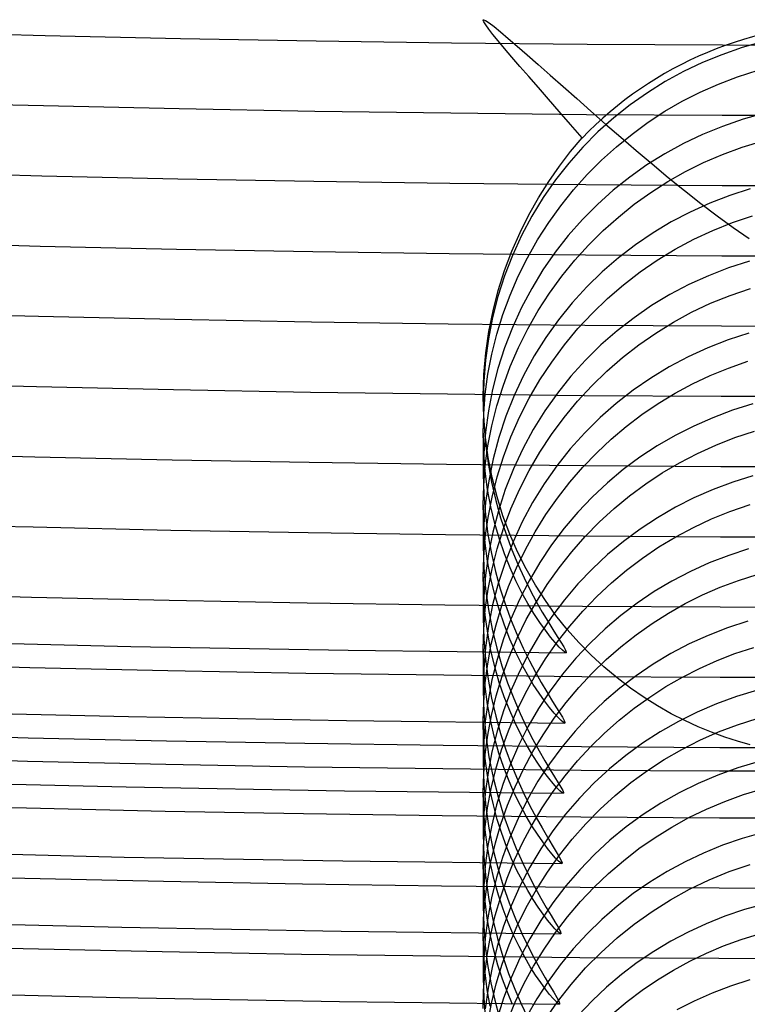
# Model space of a CAD drawing. Header units: millimetres. Extents: x -232 to 232, y -232 to 232.
# Tile 23 of 66: x -4.47 to -0.59, y -183.74 to -178.49. Entities that reach past the tile are written whole.
import ezdxf

# ---------------------------------------------------------------- set-up
doc = ezdxf.new("R2010")
doc.units = ezdxf.units.MM
doc.layers.add('HIDDEN', color=7, linetype='Continuous')
doc.layers.add('THICK', color=7, linetype='Continuous')

msp = doc.modelspace()

# ---------------------------------------------------------------- linework, layer by layer
at = {"layer": 'HIDDEN'}
for p, q in [((-2, -178.4888), (-2, -178.4913)), ((-2, -178.4913), (-1.9999, -178.4905)), ((-1.9967, -178.5005), (-2, -178.4913)), ((-1.9999, -178.4905), (-1.9997, -178.4899)), ((-1.9997, -178.4899), (-1.9994, -178.4894)), ((-1.9994, -178.4894), (-1.9989, -178.4891)), ((-1.9989, -178.4891), (-1.9983, -178.4889)), ((-1.9983, -178.4889), (-1.9975, -178.4888)), ((-1.9867, -178.5164), (-1.9967, -178.5005)), ((-1.9703, -178.5389), (-1.9867, -178.5164)), ((-1.9477, -178.5678), (-1.9703, -178.5389)), ((-1.9193, -178.6025), (-1.9477, -178.5678)), ((-1.8857, -178.6427), (-1.9193, -178.6025)), ((-0.5041, -178.6057), (-0.6185, -178.638)), ((-1.8471, -178.6881), (-1.8857, -178.6427)), ((-1.804, -178.7383), (-1.8471, -178.6881)), ((-0.7274, -178.6757), (-0.8309, -178.7181)), ((-0.6185, -178.638), (-0.7274, -178.6757)), ((-1.7567, -178.7929), (-1.804, -178.7383)), ((-0.8309, -178.7181), (-0.9313, -178.7659)), ((-1.7057, -178.8516), (-1.7567, -178.7929)), ((-0.9313, -178.7659), (-1.029, -178.8194)), ((-0.7453, -178.8323), (-0.644, -178.7936)), ((-0.644, -178.7936), (-0.5333, -178.7584)), ((-1.029, -178.8194), (-1.1237, -178.8784)), ((-0.8429, -178.8757), (-0.7453, -178.8323)), ((-1.6513, -178.9139), (-1.7057, -178.8516)), ((-1.1237, -178.8784), (-1.2153, -178.9428)), ((-0.9379, -178.9243), (-0.8429, -178.8757)), ((-1.5941, -178.9796), (-1.6513, -178.9139)), ((-1.2153, -178.9428), (-1.3033, -179.0128)), ((-1.0303, -178.9778), (-0.9379, -178.9243)), ((-1.5342, -179.0485), (-1.5941, -178.9796)), ((-1.1197, -179.0362), (-1.0303, -178.9778)), ((-0.4972, -178.9877), (-0.6129, -179.02)), ((-1.4722, -179.1202), (-1.5342, -179.0485)), ((-1.3033, -179.0128), (-1.3877, -179.088)), ((-1.2061, -179.0993), (-1.1197, -179.0362)), ((-0.6129, -179.02), (-0.724, -179.0581)), ((-1.3877, -179.088), (-1.468, -179.1686)), ((-1.2892, -179.167), (-1.2061, -179.0993)), ((-0.8303, -179.1016), (-0.9322, -179.1502)), ((-0.724, -179.0581), (-0.8303, -179.1016)), ((-1.5334, -179.193), (-1.4722, -179.1203)), ((-0.9322, -179.1502), (-1.0309, -179.2043)), ((-0.618, -179.169), (-0.5056, -179.135)), ((-1.593, -179.2706), (-1.5334, -179.193)), ((-1.468, -179.1686), (-1.5437, -179.2541)), ((-1.369, -179.2392), (-1.2892, -179.167)), ((-1.0309, -179.2043), (-1.1263, -179.2639)), ((-0.824, -179.2511), (-0.7241, -179.2079)), ((-0.7241, -179.2079), (-0.618, -179.169)), ((-1.5437, -179.2541), (-1.6145, -179.3441)), ((-1.4451, -179.3158), (-1.369, -179.2392)), ((-1.1263, -179.2639), (-1.2183, -179.3289)), ((-0.9208, -179.2993), (-0.824, -179.2511)), ((-1.6503, -179.353), (-1.593, -179.2706)), ((-1.5175, -179.3966), (-1.4451, -179.3158)), ((-1.0149, -179.3526), (-0.9208, -179.2993)), ((-1.7048, -179.4396), (-1.6503, -179.353)), ((-1.6145, -179.3441), (-1.6801, -179.4386)), ((-1.2183, -179.3289), (-1.3064, -179.3992)), ((-1.106, -179.411), (-1.0149, -179.3526)), ((-1.5858, -179.4817), (-1.5175, -179.3966)), ((-1.3064, -179.3992), (-1.3906, -179.4747)), ((-1.194, -179.4742), (-1.106, -179.411)), ((-0.5751, -179.3923), (-0.6848, -179.4276)), ((-1.7559, -179.5305), (-1.7048, -179.4396)), ((-1.6801, -179.4386), (-1.7404, -179.5374)), ((-1.3906, -179.4747), (-1.4705, -179.5551)), ((-1.2787, -179.5422), (-1.194, -179.4742)), ((-0.7917, -179.4687), (-0.8956, -179.5157)), ((-0.6848, -179.4276), (-0.7917, -179.4687)), ((-1.8034, -179.6254), (-1.7559, -179.5305)), ((-1.6499, -179.5708), (-1.5858, -179.4817)), ((-0.8956, -179.5157), (-0.9963, -179.5683)), ((-1.7404, -179.5374), (-1.795, -179.6402)), ((-1.7095, -179.6637), (-1.6499, -179.5708)), ((-1.4705, -179.5551), (-1.5458, -179.6405)), ((-1.3599, -179.6148), (-1.2787, -179.5422)), ((-0.9963, -179.5683), (-1.0938, -179.6265)), ((-0.7749, -179.6133), (-0.67, -179.5715)), ((-0.67, -179.5715), (-0.5625, -179.5356)), ((-1.8467, -179.7245), (-1.8034, -179.6254)), ((-1.4374, -179.6918), (-1.3599, -179.6148)), ((-1.0938, -179.6265), (-1.1879, -179.6904)), ((-0.8768, -179.6609), (-0.7749, -179.6133)), ((-1.795, -179.6402), (-1.8436, -179.7467)), ((-1.7639, -179.7596), (-1.7095, -179.6637)), ((-1.5458, -179.6405), (-1.6162, -179.7303)), ((-0.9757, -179.7139), (-0.8768, -179.6609)), ((-1.8856, -179.8275), (-1.8467, -179.7245)), ((-1.6162, -179.7303), (-1.6814, -179.8245)), ((-1.511, -179.7732), (-1.4374, -179.6918)), ((-1.1879, -179.6904), (-1.2783, -179.7598)), ((-1.0712, -179.7722), (-0.9757, -179.7139)), ((-1.8436, -179.7467), (-1.8857, -179.8555)), ((-1.8131, -179.8582), (-1.7639, -179.7596)), ((-1.5804, -179.8587), (-1.511, -179.7732)), ((-1.2783, -179.7598), (-1.3649, -179.8345)), ((-1.1632, -179.8355), (-1.0712, -179.7722)), ((-0.5801, -179.7775), (-0.6906, -179.8134)), ((-1.9194, -179.9336), (-1.8856, -179.8275)), ((-1.6814, -179.8245), (-1.7412, -179.9228)), ((-1.3649, -179.8345), (-1.4472, -179.9146)), ((-1.2517, -179.9039), (-1.1632, -179.8355)), ((-0.6906, -179.8134), (-0.7982, -179.8552)), ((-1.8857, -179.8555), (-1.9212, -179.9664)), ((-1.8568, -179.9594), (-1.8131, -179.8582)), ((-1.6455, -179.9483), (-1.5804, -179.8587)), ((-0.7982, -179.8552), (-0.9026, -179.9029)), ((-1.9476, -180.0425), (-1.9194, -179.9336)), ((-1.7412, -179.9228), (-1.7955, -180.0252)), ((-1.7059, -180.0419), (-1.6455, -179.9483)), ((-1.4472, -179.9146), (-1.5251, -179.9999)), ((-1.3365, -179.9772), (-1.2517, -179.9039)), ((-0.9026, -179.9029), (-1.0037, -179.9562)), ((-0.682, -179.9602), (-0.5739, -179.9234)), ((-1.9212, -179.9664), (-1.9502, -180.0791)), ((-1.895, -180.0627), (-1.8568, -179.9594)), ((-1.5251, -179.9999), (-1.5981, -180.0901)), ((-1.4174, -180.0553), (-1.3365, -179.9772)), ((-1.0037, -179.9562), (-1.1013, -180.0151)), ((-0.888, -180.0508), (-0.7868, -180.0028)), ((-0.7868, -180.0028), (-0.682, -179.9602)), ((-1.9701, -180.1539), (-1.9476, -180.0425)), ((-1.7955, -180.0252), (-1.8439, -180.1314)), ((-1.7613, -180.1387), (-1.7059, -180.0419)), ((-1.4942, -180.138), (-1.4174, -180.0553)), ((-1.1013, -180.0151), (-1.1954, -180.0797)), ((-0.9856, -180.1038), (-0.888, -180.0508)), ((-1.9502, -180.0791), (-1.9724, -180.1926)), ((-1.9275, -180.1681), (-1.895, -180.0627)), ((-1.5981, -180.0901), (-1.6658, -180.1848)), ((-1.1954, -180.0797), (-1.2858, -180.1497)), ((-1.0795, -180.1618), (-0.9856, -180.1038)), ((-1.9865, -180.2675), (-1.9701, -180.1539)), ((-1.8439, -180.1314), (-1.8859, -180.2401)), ((-1.8112, -180.2383), (-1.7613, -180.1387)), ((-1.5666, -180.2251), (-1.4942, -180.138)), ((-1.2858, -180.1497), (-1.3721, -180.2251)), ((-1.9724, -180.1926), (-1.988, -180.3058)), ((-1.954, -180.2745), (-1.9275, -180.1681)), ((-1.6658, -180.1848), (-1.728, -180.2839)), ((-1.1701, -180.2248), (-1.0795, -180.1618)), ((-0.6934, -180.1981), (-0.8014, -180.2403)), ((-0.5824, -180.1619), (-0.6934, -180.1981)), ((-1.8859, -180.2401), (-1.9214, -180.3508)), ((-1.8555, -180.3402), (-1.8112, -180.2383)), ((-1.6343, -180.3163), (-1.5666, -180.2251)), ((-1.3721, -180.2251), (-1.4541, -180.3057)), ((-1.2575, -180.2928), (-1.1701, -180.2248)), ((-0.8014, -180.2403), (-0.9063, -180.2885)), ((-1.988, -180.3058), (-1.9971, -180.4181)), ((-1.9966, -180.3832), (-1.9865, -180.2675)), ((-1.9744, -180.381), (-1.954, -180.2745)), ((-1.728, -180.2839), (-1.7845, -180.3872)), ((-1.6969, -180.4112), (-1.6343, -180.3163)), ((-1.4541, -180.3057), (-1.5316, -180.3915)), ((-1.3412, -180.3657), (-1.2575, -180.2928)), ((-0.9063, -180.2885), (-1.0079, -180.3424)), ((-0.6913, -180.348), (-0.5882, -180.3122)), ((-1.9214, -180.3508), (-1.9502, -180.4632)), ((-1.8942, -180.4442), (-1.8555, -180.3402)), ((-1.4212, -180.4433), (-1.3412, -180.3657)), ((-1.0079, -180.3424), (-1.1058, -180.4019)), ((-0.7887, -180.3879), (-0.6913, -180.348)), ((-2, -180.4995), (-1.9966, -180.3832)), ((-1.9971, -180.4181), (-2, -180.5286)), ((-1.9888, -180.4872), (-1.9744, -180.381)), ((-1.7845, -180.3872), (-1.835, -180.4945)), ((-1.7541, -180.5096), (-1.6969, -180.4112)), ((-1.5316, -180.3915), (-1.6043, -180.4822)), ((-1.1058, -180.4019), (-1.1999, -180.4668)), ((-0.8838, -180.4329), (-0.7887, -180.3879)), ((-1.9502, -180.4632), (-1.9724, -180.5766)), ((-1.927, -180.5502), (-1.8942, -180.4442)), ((-1.4971, -180.5254), (-1.4212, -180.4433)), ((-1.1999, -180.4668), (-1.2902, -180.5372)), ((-0.9763, -180.4827), (-0.8838, -180.4329)), ((-1.997, -180.6092), (-2, -180.4995)), ((-2, -180.5), (-2, -180.5277)), ((-2, -180.5286), (-1.9969, -180.6413)), ((-1.9973, -180.5922), (-1.9888, -180.4872)), ((-1.835, -180.4945), (-1.8792, -180.6054)), ((-1.806, -180.6112), (-1.7541, -180.5096)), ((-1.6043, -180.4822), (-1.6715, -180.5773)), ((-1.5687, -180.6119), (-1.4971, -180.5254)), ((-1.066, -180.5372), (-0.9763, -180.4827)), ((-1.9724, -180.5766), (-1.988, -180.6897)), ((-1.9537, -180.6572), (-1.927, -180.5502)), ((-1.6715, -180.5773), (-1.7331, -180.6766)), ((-1.2902, -180.5372), (-1.3763, -180.6129)), ((-1.1529, -180.5965), (-1.066, -180.5372)), ((-0.67, -180.5737), (-0.7749, -180.6131)), ((-0.5624, -180.5399), (-0.67, -180.5737)), ((-2, -180.6954), (-1.9973, -180.5922)), ((-1.988, -180.7181), (-1.997, -180.6092)), ((-1.8792, -180.6054), (-1.9166, -180.7186)), ((-1.8521, -180.7157), (-1.806, -180.6112)), ((-1.6357, -180.7024), (-1.5687, -180.6119)), ((-1.3763, -180.6129), (-1.4582, -180.6938)), ((-1.2367, -180.6601), (-1.1529, -180.5965)), ((-0.7749, -180.6131), (-0.877, -180.6581)), ((-1.9969, -180.6413), (-1.988, -180.7508)), ((-1.9743, -180.7642), (-1.9537, -180.6572)), ((-1.7331, -180.6766), (-1.7889, -180.7799)), ((-1.3172, -180.7282), (-1.2367, -180.6601)), ((-0.877, -180.6581), (-0.976, -180.7084)), ((-0.6573, -180.7198), (-0.5526, -180.6855)), ((-2, -180.6951), (-2, -180.9119)), ((-1.9972, -180.7991), (-2, -180.6954)), ((-1.988, -180.6897), (-1.9971, -180.802)), ((-1.9731, -180.826), (-1.988, -180.7181)), ((-1.9166, -180.7186), (-1.947, -180.8334)), ((-1.892, -180.8218), (-1.8521, -180.7157)), ((-1.6977, -180.7967), (-1.6357, -180.7024)), ((-1.4582, -180.6938), (-1.5354, -180.7798)), ((-1.3944, -180.8005), (-1.3172, -180.7282)), ((-0.976, -180.7084), (-1.0717, -180.7641)), ((-0.759, -180.7594), (-0.6573, -180.7198)), ((-1.9888, -180.8707), (-1.9743, -180.7642)), ((-1.988, -180.7508), (-1.974, -180.8564)), ((-1.7889, -180.7799), (-1.8386, -180.8868)), ((-1.5354, -180.7798), (-1.6078, -180.8708)), ((-1.0717, -180.7641), (-1.1639, -180.8248)), ((-0.8575, -180.8041), (-0.759, -180.7594)), ((-1.9971, -180.802), (-2, -180.9126)), ((-1.989, -180.8995), (-1.9972, -180.7991)), ((-1.9523, -180.9325), (-1.9731, -180.826)), ((-1.947, -180.8334), (-1.9706, -180.9497)), ((-1.9256, -180.9292), (-1.892, -180.8218)), ((-1.7547, -180.8946), (-1.6977, -180.7967)), ((-1.4681, -180.8771), (-1.3944, -180.8005)), ((-1.1639, -180.8248), (-1.2525, -180.8906)), ((-0.9527, -180.8537), (-0.8575, -180.8041)), ((-1.9973, -180.9761), (-1.9888, -180.8707)), ((-1.974, -180.8564), (-1.9554, -180.9579)), ((-1.8386, -180.8868), (-1.882, -180.9973)), ((-1.8063, -180.996), (-1.7547, -180.8946)), ((-1.6078, -180.8708), (-1.6749, -180.9665)), ((-1.5379, -180.9577), (-1.4681, -180.8771)), ((-1.2525, -180.8906), (-1.3374, -180.9615)), ((-1.0445, -180.9078), (-0.9527, -180.8537)), ((-2, -180.9126), (-1.997, -181.0241)), ((-1.9761, -180.9962), (-1.989, -180.8995)), ((-1.9706, -180.9497), (-1.9871, -181.0661)), ((-1.9529, -181.0374), (-1.9256, -180.9292)), ((-1.9259, -181.0365), (-1.9523, -180.9325)), ((-1.1332, -180.9667), (-1.0445, -180.9078)), ((-0.5612, -180.9233), (-0.6685, -180.9569)), ((-2, -181.0793), (-1.9973, -180.9761)), ((-1.9587, -181.0891), (-1.9761, -180.9962)), ((-1.9554, -180.9579), (-1.9328, -181.0549)), ((-1.882, -180.9973), (-1.9188, -181.11)), ((-1.8521, -181.0998), (-1.8063, -180.996)), ((-1.6749, -180.9665), (-1.7362, -181.066)), ((-1.6039, -181.0422), (-1.5379, -180.9577)), ((-1.3374, -180.9615), (-1.4184, -181.0372)), ((-1.2189, -181.0302), (-1.1332, -180.9667)), ((-0.7734, -180.9962), (-0.8754, -181.0411)), ((-0.6685, -180.9569), (-0.7734, -180.9962)), ((-1.997, -181.0241), (-1.9883, -181.1326)), ((-1.9739, -181.146), (-1.9529, -181.0374)), ((-1.9328, -181.0549), (-1.9069, -181.1474)), ((-1.8943, -181.1373), (-1.9259, -181.0365)), ((-1.6656, -181.1305), (-1.6039, -181.0422)), ((-1.4184, -181.0372), (-1.4952, -181.1177)), ((-1.3014, -181.0984), (-1.2189, -181.0302)), ((-0.8754, -181.0411), (-0.9744, -181.0913)), ((-2, -181.079), (-2, -181.2961)), ((-1.9972, -181.1828), (-2, -181.0793)), ((-1.9871, -181.0661), (-1.9968, -181.1819)), ((-1.9375, -181.1776), (-1.9587, -181.0891)), ((-1.8918, -181.2054), (-1.8521, -181.0998)), ((-1.7362, -181.066), (-1.7915, -181.1692)), ((-1.3804, -181.171), (-1.3014, -181.0984)), ((-0.9744, -181.0913), (-1.0701, -181.1469)), ((-0.6838, -181.1138), (-0.5763, -181.0771)), ((-1.9886, -181.2534), (-1.9739, -181.146)), ((-1.9883, -181.1326), (-1.9745, -181.2373)), ((-1.9188, -181.11), (-1.9485, -181.2241)), ((-1.9069, -181.1474), (-1.8782, -181.2351)), ((-1.8579, -181.2348), (-1.8943, -181.1373)), ((-1.7228, -181.2223), (-1.6656, -181.1305)), ((-1.4952, -181.1177), (-1.5676, -181.2029)), ((-1.0701, -181.1469), (-1.1625, -181.2077)), ((-0.8782, -181.1986), (-0.7822, -181.1536)), ((-0.7822, -181.1536), (-0.6838, -181.1138)), ((-1.9968, -181.1819), (-2, -181.2962)), ((-1.9891, -181.283), (-1.9972, -181.1828)), ((-1.913, -181.2615), (-1.9375, -181.1776)), ((-1.9254, -181.3125), (-1.8918, -181.2054)), ((-1.7915, -181.1692), (-1.8407, -181.2758)), ((-1.5676, -181.2029), (-1.6354, -181.2926)), ((-1.4559, -181.248), (-1.3804, -181.171)), ((-1.1625, -181.2077), (-1.2513, -181.2735)), ((-0.9717, -181.2485), (-0.8782, -181.1986)), ((-1.9972, -181.3595), (-1.9886, -181.2534)), ((-1.9745, -181.2373), (-1.9562, -181.3379)), ((-1.9485, -181.2241), (-1.9715, -181.3392)), ((-1.8858, -181.3405), (-1.913, -181.2615)), ((-1.8782, -181.2351), (-1.8474, -181.3177)), ((-1.8167, -181.3289), (-1.8579, -181.2348)), ((-1.775, -181.3169), (-1.7228, -181.2223)), ((-1.5275, -181.3292), (-1.4559, -181.248)), ((-1.0623, -181.3033), (-0.9717, -181.2485)), ((-2, -181.2962), (-1.9967, -181.4132)), ((-1.9762, -181.3792), (-1.9891, -181.283)), ((-1.9528, -181.4208), (-1.9254, -181.3125)), ((-1.8407, -181.2758), (-1.8835, -181.3855)), ((-1.8474, -181.3177), (-1.8152, -181.3952)), ((-1.8223, -181.4144), (-1.775, -181.3169)), ((-1.6354, -181.2926), (-1.6981, -181.3865)), ((-1.2513, -181.2735), (-1.3363, -181.3443)), ((-1.15, -181.3628), (-1.0623, -181.3033)), ((-0.5838, -181.3136), (-0.6903, -181.3483)), ((-2, -181.4633), (-1.9972, -181.3595)), ((-1.9715, -181.3392), (-1.9876, -181.4543)), ((-1.9562, -181.3379), (-1.9341, -181.4342)), ((-1.8565, -181.4146), (-1.8858, -181.3405)), ((-1.7712, -181.4194), (-1.8167, -181.3289)), ((-1.595, -181.4143), (-1.5275, -181.3292)), ((-1.3363, -181.3443), (-1.4173, -181.42)), ((-1.2346, -181.4269), (-1.15, -181.3628)), ((-0.6903, -181.3483), (-0.794, -181.3885)), ((-1.9967, -181.4132), (-1.9872, -181.5271)), ((-1.959, -181.4715), (-1.9762, -181.3792)), ((-1.9738, -181.5293), (-1.9528, -181.4208)), ((-1.8835, -181.3855), (-1.9199, -181.498)), ((-1.8643, -181.5145), (-1.8223, -181.4144)), ((-1.8256, -181.4836), (-1.8565, -181.4146)), ((-1.8152, -181.3952), (-1.7822, -181.4673)), ((-1.7216, -181.5064), (-1.7712, -181.4194)), ((-1.6981, -181.3865), (-1.7552, -181.4838)), ((-1.658, -181.5032), (-1.595, -181.4143)), ((-1.4173, -181.42), (-1.4942, -181.5004)), ((-0.794, -181.3885), (-0.8949, -181.4342)), ((-2, -181.4628), (-2, -181.6803)), ((-1.9972, -181.5671), (-2, -181.4633)), ((-1.9876, -181.4543), (-1.997, -181.5683)), ((-1.938, -181.5595), (-1.959, -181.4715)), ((-1.9341, -181.4342), (-1.9087, -181.5259)), ((-1.7822, -181.4673), (-1.7491, -181.534)), ((-1.3159, -181.4954), (-1.2346, -181.4269)), ((-0.8949, -181.4342), (-0.9928, -181.4853)), ((-0.6381, -181.4816), (-0.5384, -181.45)), ((-1.9872, -181.5271), (-1.972, -181.6371)), ((-1.9199, -181.498), (-1.9494, -181.6118)), ((-1.9087, -181.5259), (-1.8805, -181.6129)), ((-1.9009, -181.6163), (-1.8643, -181.5145)), ((-1.7938, -181.5473), (-1.8256, -181.4836)), ((-1.7552, -181.4838), (-1.8067, -181.5844)), ((-1.6684, -181.5893), (-1.7216, -181.5064)), ((-1.7164, -181.5956), (-1.658, -181.5032)), ((-1.4942, -181.5004), (-1.5667, -181.5856)), ((-1.3938, -181.5682), (-1.3159, -181.4954)), ((-0.9928, -181.4853), (-1.0874, -181.5415)), ((-0.83, -181.5595), (-0.7352, -181.5181)), ((-0.7352, -181.5181), (-0.6381, -181.4816)), ((-1.997, -181.5683), (-2, -181.6808)), ((-1.989, -181.6675), (-1.9972, -181.5671)), ((-1.9886, -181.6369), (-1.9738, -181.5293)), ((-1.9137, -181.6429), (-1.938, -181.5595)), ((-1.7615, -181.6057), (-1.7938, -181.5473)), ((-1.7491, -181.534), (-1.7165, -181.595)), ((-1.468, -181.6453), (-1.3938, -181.5682)), ((-1.0874, -181.5415), (-1.1786, -181.6029)), ((-0.9224, -181.6057), (-0.83, -181.5595)), ((-1.9494, -181.6118), (-1.972, -181.7262)), ((-1.9316, -181.7191), (-1.9009, -181.6163)), ((-1.8805, -181.6129), (-1.8503, -181.695)), ((-1.8067, -181.5844), (-1.8524, -181.688)), ((-1.77, -181.6913), (-1.7164, -181.5956)), ((-1.7294, -181.6587), (-1.7615, -181.6057)), ((-1.7165, -181.595), (-1.6851, -181.6504)), ((-1.6117, -181.6682), (-1.6684, -181.5893)), ((-1.5667, -181.5856), (-1.6345, -181.6753)), ((-1.1786, -181.6029), (-1.2663, -181.6693)), ((-1.0122, -181.6565), (-0.9224, -181.6057)), ((-2, -181.6808), (-1.9969, -181.7934)), ((-1.9972, -181.7433), (-1.9886, -181.6369)), ((-1.976, -181.7639), (-1.989, -181.6675)), ((-1.972, -181.6371), (-1.952, -181.7424)), ((-1.8868, -181.7214), (-1.9137, -181.6429)), ((-1.6981, -181.7062), (-1.7294, -181.6587)), ((-1.6345, -181.6753), (-1.6974, -181.7694)), ((-1.6851, -181.6504), (-1.6556, -181.7)), ((-1.5519, -181.7431), (-1.6117, -181.6682)), ((-1.5383, -181.7264), (-1.468, -181.6453)), ((-1.2663, -181.6693), (-1.3501, -181.7405)), ((-1.0994, -181.7119), (-1.0122, -181.6565)), ((-1.972, -181.7262), (-1.9878, -181.8405)), ((-1.9567, -181.8225), (-1.9316, -181.7191)), ((-1.8524, -181.688), (-1.8922, -181.7944)), ((-1.8578, -181.7949), (-1.8868, -181.7214)), ((-1.8503, -181.695), (-1.8185, -181.7721)), ((-1.8185, -181.7901), (-1.77, -181.6913)), ((-1.6682, -181.748), (-1.6981, -181.7062)), ((-1.6556, -181.7), (-1.6287, -181.7437)), ((-1.6046, -181.8115), (-1.5383, -181.7264)), ((-1.1837, -181.7717), (-1.0994, -181.7119)), ((-0.6972, -181.7345), (-0.8006, -181.7751)), ((-0.589, -181.6989), (-0.6972, -181.7345)), ((-2, -181.8474), (-1.9972, -181.7433)), ((-1.9589, -181.8559), (-1.976, -181.7639)), ((-1.952, -181.7424), (-1.9277, -181.8428)), ((-1.8614, -181.891), (-1.8185, -181.7901)), ((-1.8185, -181.7721), (-1.786, -181.8439)), ((-1.6974, -181.7694), (-1.7548, -181.8671)), ((-1.6405, -181.784), (-1.6682, -181.748)), ((-1.6157, -181.8138), (-1.6405, -181.784)), ((-1.6287, -181.7437), (-1.605, -181.7812)), ((-1.605, -181.7812), (-1.5854, -181.8123)), ((-1.4892, -181.814), (-1.5519, -181.7431)), ((-1.3501, -181.7405), (-1.4299, -181.8164)), ((-1.2649, -181.8357), (-1.1837, -181.7717)), ((-0.8006, -181.7751), (-0.9012, -181.8211)), ((-1.9878, -181.8405), (-1.997, -181.9537)), ((-1.9969, -181.7934), (-1.9881, -181.9028)), ((-1.976, -181.9263), (-1.9567, -181.8225)), ((-1.9277, -181.8428), (-1.9, -181.9381)), ((-1.8922, -181.7944), (-1.9259, -181.9033)), ((-1.8273, -181.8634), (-1.8578, -181.7949)), ((-1.6667, -181.9003), (-1.6046, -181.8115)), ((-1.5944, -181.8374), (-1.6157, -181.8138)), ((-1.5773, -181.8545), (-1.5944, -181.8374)), ((-1.5854, -181.8123), (-1.5704, -181.8367)), ((-1.5704, -181.8367), (-1.5607, -181.8543)), ((-1.4299, -181.8164), (-1.5055, -181.897)), ((-1.4238, -181.8808), (-1.4892, -181.814)), ((-1.3431, -181.9041), (-1.2649, -181.8357)), ((-0.9012, -181.8211), (-0.9988, -181.8725)), ((-0.657, -181.8725), (-0.5562, -181.8395)), ((-2, -181.8467), (-2, -182.0645)), ((-1.9972, -181.9496), (-2, -181.8474)), ((-1.938, -181.9433), (-1.9589, -181.8559)), ((-1.8987, -181.9935), (-1.8614, -181.891)), ((-1.7959, -181.9266), (-1.8273, -181.8634)), ((-1.7548, -181.8671), (-1.8065, -181.9679)), ((-1.786, -181.8439), (-1.7533, -181.9103)), ((-1.565, -181.8648), (-1.5773, -181.8545)), ((-1.558, -181.8683), (-1.565, -181.8648)), ((-1.5607, -181.8543), (-1.5565, -181.8648)), ((-1.5565, -181.8648), (-1.558, -181.8683)), ((-1.356, -181.9436), (-1.4238, -181.8808)), ((-0.9988, -181.8725), (-1.0932, -181.929)), ((-0.7526, -181.9095), (-0.657, -181.8725)), ((-1.9895, -182.0293), (-1.976, -181.9263)), ((-1.9881, -181.9028), (-1.9741, -182.0085)), ((-1.9259, -181.9033), (-1.9532, -182.0131)), ((-1.9139, -182.026), (-1.938, -181.9433)), ((-1.9, -181.9381), (-1.8696, -182.0282)), ((-1.7642, -181.9844), (-1.7959, -181.9266)), ((-1.7533, -181.9103), (-1.7212, -181.9712)), ((-1.724, -181.9926), (-1.6667, -181.9003)), ((-1.5055, -181.897), (-1.5767, -181.9822)), ((-1.4179, -181.9765), (-1.3431, -181.9041)), ((-1.286, -182.0024), (-1.356, -181.9436)), ((-1.0932, -181.929), (-1.1842, -181.9907)), ((-0.846, -181.9513), (-0.7526, -181.9095)), ((-1.997, -181.9537), (-2, -182.065)), ((-1.9893, -182.0486), (-1.9972, -181.9496)), ((-1.9301, -182.0974), (-1.8987, -181.9935)), ((-1.8065, -181.9679), (-1.8523, -182.0717)), ((-1.7763, -182.0874), (-1.724, -181.9926)), ((-1.7327, -182.0368), (-1.7642, -181.9844)), ((-1.7212, -181.9712), (-1.6902, -182.0264)), ((-1.5767, -181.9822), (-1.6433, -182.0717)), ((-1.4893, -182.053), (-1.4179, -181.9765)), ((-1.1842, -181.9907), (-1.2716, -182.0574)), ((-1.0257, -182.0489), (-0.9371, -181.9978)), ((-0.9371, -181.9978), (-0.846, -181.9513)), ((-1.9974, -182.131), (-1.9895, -182.0293)), ((-1.9767, -182.1437), (-1.9893, -182.0486)), ((-1.9741, -182.0085), (-1.9555, -182.11)), ((-1.9532, -182.0131), (-1.9741, -182.1232)), ((-1.8873, -182.1039), (-1.9139, -182.026)), ((-1.8696, -182.0282), (-1.837, -182.1126)), ((-1.702, -182.0837), (-1.7327, -182.0368)), ((-1.6902, -182.0264), (-1.6612, -182.0758)), ((-1.5569, -182.1334), (-1.4893, -182.053)), ((-1.2143, -182.0569), (-1.286, -182.0024)), ((-1.1117, -182.1044), (-1.0257, -182.0489)), ((-2, -182.065), (-1.9963, -182.189)), ((-1.9558, -182.2024), (-1.9301, -182.0974)), ((-1.8523, -182.0717), (-1.8921, -182.1782)), ((-1.8586, -182.1768), (-1.8873, -182.1039)), ((-1.8233, -182.1848), (-1.7763, -182.0874)), ((-1.6433, -182.0717), (-1.705, -182.1655)), ((-1.6728, -182.1249), (-1.702, -182.0837)), ((-1.6612, -182.0758), (-1.6348, -182.1192)), ((-1.2716, -182.0574), (-1.3551, -182.1289)), ((-1.142, -182.1068), (-1.2143, -182.0569)), ((-1.1948, -182.1643), (-1.1117, -182.1044)), ((-0.649, -182.1016), (-0.7551, -182.1402)), ((-0.5361, -182.0676), (-0.649, -182.1016)), ((-2, -182.2309), (-1.9974, -182.131)), ((-1.9741, -182.1232), (-1.9887, -182.2333)), ((-1.9599, -182.2345), (-1.9767, -182.1437)), ((-1.9555, -182.11), (-1.9331, -182.2068)), ((-1.837, -182.1126), (-1.8032, -182.1914)), ((-1.6457, -182.1604), (-1.6728, -182.1249)), ((-1.6348, -182.1192), (-1.6116, -182.1564)), ((-1.6207, -182.2176), (-1.5569, -182.1334)), ((-1.6116, -182.1564), (-1.5923, -182.1873)), ((-1.3551, -182.1289), (-1.4346, -182.2051)), ((-1.0694, -182.1521), (-1.142, -182.1068)), ((-0.9968, -182.1932), (-1.0694, -182.1521)), ((-0.7551, -182.1402), (-0.8583, -182.1844)), ((-1.9963, -182.189), (-1.9857, -182.3087)), ((-1.9755, -182.3073), (-1.9558, -182.2024)), ((-1.9331, -182.2068), (-1.9074, -182.2989)), ((-1.8921, -182.1782), (-1.9259, -182.2872)), ((-1.8651, -182.2843), (-1.8233, -182.1848)), ((-1.8284, -182.2447), (-1.8586, -182.1768)), ((-1.8032, -182.1914), (-1.7687, -182.2644)), ((-1.705, -182.1655), (-1.7612, -182.2628)), ((-1.6214, -182.1898), (-1.6457, -182.1604)), ((-1.6007, -182.2129), (-1.6214, -182.1898)), ((-1.5923, -182.1873), (-1.5775, -182.2117)), ((-1.4346, -182.2051), (-1.5099, -182.2858)), ((-1.275, -182.2283), (-1.1948, -182.1643)), ((-0.9245, -182.2301), (-0.9968, -182.1932)), ((-0.8583, -182.1844), (-0.9586, -182.2343)), ((-2, -182.2305), (-2, -182.4487)), ((-1.9976, -182.3271), (-2, -182.2309)), ((-1.9887, -182.2333), (-1.9973, -182.3422)), ((-1.9395, -182.321), (-1.9599, -182.2345)), ((-1.7974, -182.3072), (-1.8284, -182.2447)), ((-1.7612, -182.2628), (-1.8118, -182.3631)), ((-1.6802, -182.3052), (-1.6207, -182.2176)), ((-1.5841, -182.2297), (-1.6007, -182.2129)), ((-1.5721, -182.2398), (-1.5841, -182.2297)), ((-1.5775, -182.2117), (-1.5679, -182.2292)), ((-1.5652, -182.2433), (-1.5721, -182.2398)), ((-1.5679, -182.2292), (-1.5638, -182.2398)), ((-1.5638, -182.2398), (-1.5652, -182.2433)), ((-1.3521, -182.2966), (-1.275, -182.2283)), ((-0.9586, -182.2343), (-1.0558, -182.2896)), ((-0.8526, -182.2631), (-0.9245, -182.2301)), ((-0.7815, -182.2924), (-0.8526, -182.2631)), ((-0.7447, -182.2905), (-0.643, -182.2519)), ((-0.643, -182.2519), (-0.5391, -182.2188)), ((-1.9893, -182.4114), (-1.9755, -182.3073)), ((-1.9857, -182.3087), (-1.969, -182.4237)), ((-1.9259, -182.2872), (-1.9532, -182.3973)), ((-1.9074, -182.2989), (-1.879, -182.386)), ((-1.9014, -182.3858), (-1.8651, -182.2843)), ((-1.7661, -182.3644), (-1.7974, -182.3072)), ((-1.7687, -182.2644), (-1.7345, -182.3312)), ((-1.735, -182.3956), (-1.6802, -182.3052)), ((-1.5099, -182.2858), (-1.5806, -182.371)), ((-1.4259, -182.3689), (-1.3521, -182.2966)), ((-1.0558, -182.2896), (-1.1496, -182.3502)), ((-0.8438, -182.3345), (-0.7447, -182.2905)), ((-0.7115, -182.3182), (-0.7815, -182.2924)), ((-1.9973, -182.3422), (-2, -182.4493)), ((-1.9905, -182.4205), (-1.9976, -182.3271)), ((-1.916, -182.4031), (-1.9395, -182.321)), ((-1.8118, -182.3631), (-1.8565, -182.4661)), ((-1.7351, -182.4162), (-1.7661, -182.3644)), ((-1.7345, -182.3312), (-1.7014, -182.3916)), ((-1.4963, -182.4451), (-1.4259, -182.3689)), ((-1.1496, -182.3502), (-1.2398, -182.4161)), ((-0.9402, -182.3838), (-0.8438, -182.3345)), ((-0.6429, -182.3407), (-0.7115, -182.3182)), ((-0.5756, -182.3601), (-0.6429, -182.3407)), ((-1.9974, -182.5144), (-1.9893, -182.4114)), ((-1.9793, -182.5108), (-1.9905, -182.4205)), ((-1.9532, -182.3973), (-1.9741, -182.5077)), ((-1.9322, -182.489), (-1.9014, -182.3858)), ((-1.8899, -182.4804), (-1.916, -182.4031)), ((-1.879, -182.386), (-1.8487, -182.4681)), ((-1.7851, -182.4887), (-1.735, -182.3956)), ((-1.705, -182.4623), (-1.7351, -182.4162)), ((-1.7014, -182.3916), (-1.6703, -182.4455)), ((-1.5806, -182.371), (-1.6466, -182.4604)), ((-1.2398, -182.4161), (-1.3262, -182.4871)), ((-1.0338, -182.4381), (-0.9402, -182.3838)), ((-2, -182.4493), (-1.9963, -182.572)), ((-1.969, -182.4237), (-1.947, -182.5335)), ((-1.8565, -182.4661), (-1.8953, -182.5716)), ((-1.8487, -182.4681), (-1.817, -182.5448)), ((-1.6466, -182.4604), (-1.7078, -182.554)), ((-1.6765, -182.5028), (-1.705, -182.4623)), ((-1.6703, -182.4455), (-1.642, -182.4926)), ((-1.563, -182.5252), (-1.4963, -182.4451)), ((-1.1243, -182.4973), (-1.0338, -182.4381)), ((-0.5277, -182.4491), (-0.6419, -182.483)), ((-2, -182.6153), (-1.9974, -182.5144)), ((-1.9741, -182.5077), (-1.9888, -182.618)), ((-1.9642, -182.5973), (-1.9793, -182.5108)), ((-1.9571, -182.5926), (-1.9322, -182.489)), ((-1.8617, -182.5529), (-1.8899, -182.4804)), ((-1.8302, -182.5843), (-1.7851, -182.4887)), ((-1.6503, -182.5374), (-1.6765, -182.5028)), ((-1.6259, -182.609), (-1.563, -182.5252)), ((-1.3262, -182.4871), (-1.4086, -182.5631)), ((-1.2115, -182.5612), (-1.1243, -182.4973)), ((-0.7491, -182.5216), (-0.853, -182.5658)), ((-0.6419, -182.483), (-0.7491, -182.5216)), ((-1.9963, -182.572), (-1.986, -182.6904)), ((-1.947, -182.5335), (-1.9207, -182.6375)), ((-1.8953, -182.5716), (-1.9281, -182.6794)), ((-1.8321, -182.6203), (-1.8617, -182.5529)), ((-1.817, -182.5448), (-1.7846, -182.6162)), ((-1.7078, -182.554), (-1.7638, -182.6516)), ((-1.6268, -182.5661), (-1.6503, -182.5374)), ((-1.6068, -182.5887), (-1.6268, -182.5661)), ((-1.4086, -182.5631), (-1.4867, -182.6439)), ((-1.2953, -182.6298), (-1.2115, -182.5612)), ((-0.853, -182.5658), (-0.9539, -182.6156)), ((-2, -182.6144), (-2, -182.8329)), ((-1.9973, -182.7155), (-2, -182.6153)), ((-1.9888, -182.618), (-1.9973, -182.7272)), ((-1.9763, -182.696), (-1.9571, -182.5926)), ((-1.9458, -182.6799), (-1.9642, -182.5973)), ((-1.8704, -182.6821), (-1.8302, -182.5843)), ((-1.8015, -182.6826), (-1.8321, -182.6203)), ((-1.6847, -182.6963), (-1.6259, -182.609)), ((-1.5907, -182.605), (-1.6068, -182.5887)), ((-1.579, -182.6149), (-1.5907, -182.605)), ((-1.5724, -182.6182), (-1.579, -182.6149)), ((-1.3757, -182.703), (-1.2953, -182.6298)), ((-0.9539, -182.6156), (-1.0517, -182.6709)), ((-0.7115, -182.6615), (-0.6108, -182.6252)), ((-0.6108, -182.6252), (-0.5026, -182.5929)), ((-1.9281, -182.6794), (-1.9547, -182.7881)), ((-1.9246, -182.7584), (-1.9458, -182.6799)), ((-1.9207, -182.6375), (-1.8909, -182.7354)), ((-1.9053, -182.782), (-1.8704, -182.6821)), ((-1.7638, -182.6516), (-1.814, -182.752)), ((-1.7707, -182.7396), (-1.8015, -182.6826)), ((-1.4867, -182.6439), (-1.5602, -182.7293)), ((-1.0517, -182.6709), (-1.1461, -182.7316)), ((-0.8082, -182.7022), (-0.7115, -182.6615)), ((-1.9973, -182.7272), (-2, -182.8345)), ((-1.9897, -182.8127), (-1.9973, -182.7155)), ((-1.9897, -182.7989), (-1.9763, -182.696)), ((-1.986, -182.6904), (-1.9696, -182.8041)), ((-1.8909, -182.7354), (-1.8585, -182.8271)), ((-1.7388, -182.7863), (-1.6847, -182.6963)), ((-1.5602, -182.7293), (-1.6289, -182.8193)), ((-1.4522, -182.7806), (-1.3757, -182.703)), ((-1.1461, -182.7316), (-1.2369, -182.7977)), ((-0.9025, -182.7479), (-0.8082, -182.7022)), ((-1.9547, -182.7881), (-1.975, -182.897)), ((-1.9349, -182.883), (-1.9053, -182.782)), ((-1.9009, -182.8328), (-1.9246, -182.7584)), ((-1.814, -182.752), (-1.8584, -182.8549)), ((-1.7882, -182.8789), (-1.7388, -182.7863)), ((-1.7403, -182.7911), (-1.7707, -182.7396)), ((-1.5249, -182.8625), (-1.4522, -182.7806)), ((-0.9942, -182.7985), (-0.9025, -182.7479)), ((-2, -182.8345), (-1.9964, -182.9556)), ((-1.9975, -182.9002), (-1.9897, -182.7989)), ((-1.9775, -182.906), (-1.9897, -182.8127)), ((-1.9696, -182.8041), (-1.9482, -182.9128)), ((-1.8753, -182.9029), (-1.9009, -182.8328)), ((-1.8585, -182.8271), (-1.8242, -182.9124)), ((-1.7107, -182.8371), (-1.7403, -182.7911)), ((-1.6826, -182.8775), (-1.7107, -182.8371)), ((-1.6289, -182.8193), (-1.6926, -182.9137)), ((-1.2369, -182.7977), (-1.3238, -182.8689)), ((-1.0832, -182.8538), (-0.9942, -182.7985)), ((-0.5058, -182.8272), (-0.6179, -182.859)), ((-1.9588, -182.9843), (-1.9349, -182.883)), ((-1.8584, -182.8549), (-1.8968, -182.96)), ((-1.8327, -182.9738), (-1.7882, -182.8789)), ((-1.6567, -182.9121), (-1.6826, -182.8775)), ((-1.5933, -182.9486), (-1.5249, -182.8625)), ((-1.3238, -182.8689), (-1.4067, -182.9451)), ((-1.1693, -182.9136), (-1.0832, -182.8538)), ((-0.6179, -182.859), (-0.7235, -182.8955)), ((-2, -182.9995), (-1.9975, -182.9002)), ((-1.975, -182.897), (-1.9891, -183.0056)), ((-1.9613, -182.9953), (-1.9775, -182.906)), ((-1.9482, -182.9128), (-1.9224, -183.0157)), ((-1.8481, -182.9685), (-1.8753, -182.9029)), ((-1.8242, -182.9124), (-1.7891, -182.9912)), ((-1.6926, -182.9137), (-1.7511, -183.0123)), ((-1.6335, -182.9408), (-1.6567, -182.9121)), ((-1.6136, -182.9635), (-1.6335, -182.9408)), ((-1.4067, -182.9451), (-1.4852, -183.0262)), ((-1.2523, -182.9779), (-1.1693, -182.9136)), ((-0.8246, -182.9368), (-0.9229, -182.9833)), ((-0.7235, -182.8955), (-0.8246, -182.9368)), ((-2, -182.9982), (-2, -183.2171)), ((-1.9974, -183.0979), (-2, -182.9995)), ((-1.9964, -182.9556), (-1.9862, -183.0724)), ((-1.9771, -183.0856), (-1.9588, -182.9843)), ((-1.9416, -183.0803), (-1.9613, -182.9953)), ((-1.8968, -182.96), (-1.9291, -183.0672)), ((-1.8722, -183.0709), (-1.8327, -182.9738)), ((-1.8198, -183.0296), (-1.8481, -182.9685)), ((-1.6572, -183.0384), (-1.5933, -182.9486)), ((-1.5976, -182.9798), (-1.6136, -182.9635)), ((-1.5861, -182.9898), (-1.5976, -182.9798)), ((-1.5795, -182.9932), (-1.5861, -182.9898)), ((-1.3321, -183.0465), (-1.2523, -182.9779)), ((-0.9229, -182.9833), (-1.0184, -183.0351)), ((-0.6869, -183.0363), (-0.5764, -182.9985)), ((-1.9891, -183.0056), (-1.9974, -183.113)), ((-1.9224, -183.0157), (-1.8933, -183.1127)), ((-1.791, -183.0861), (-1.8198, -183.0296)), ((-1.7511, -183.0123), (-1.8039, -183.1145)), ((-1.7161, -183.1314), (-1.6572, -183.0384)), ((-1.4852, -183.0262), (-1.5591, -183.112)), ((-1.4084, -183.1193), (-1.3321, -183.0465)), ((-1.0184, -183.0351), (-1.1108, -183.0919)), ((-0.7947, -183.0804), (-0.6869, -183.0363)), ((-1.99, -183.193), (-1.9974, -183.0979)), ((-1.99, -183.1864), (-1.9771, -183.0856)), ((-1.9862, -183.0724), (-1.9703, -183.1847)), ((-1.9291, -183.0672), (-1.9554, -183.1755)), ((-1.9189, -183.161), (-1.9416, -183.0803)), ((-1.9066, -183.17), (-1.8722, -183.0709)), ((-1.7622, -183.1378), (-1.791, -183.0861)), ((-1.1108, -183.0919), (-1.1999, -183.1537)), ((-0.8996, -183.1307), (-0.7947, -183.0804)), ((-1.9974, -183.113), (-2, -183.2184)), ((-1.8933, -183.1127), (-1.8615, -183.2035)), ((-1.8039, -183.1145), (-1.8505, -183.2194)), ((-1.7699, -183.2273), (-1.7161, -183.1314)), ((-1.7338, -183.1846), (-1.7622, -183.1378)), ((-1.5591, -183.112), (-1.6282, -183.2022)), ((-1.4811, -183.1962), (-1.4084, -183.1193)), ((-1.1999, -183.1537), (-1.2856, -183.2204)), ((-1.0012, -183.1868), (-0.8996, -183.1307)), ((-1.9976, -183.2857), (-1.99, -183.1864)), ((-1.9783, -183.2845), (-1.99, -183.193)), ((-1.9554, -183.1755), (-1.9754, -183.2837)), ((-1.9703, -183.1847), (-1.9493, -183.2921)), ((-1.9358, -183.2704), (-1.9066, -183.17)), ((-1.8937, -183.2371), (-1.9189, -183.161)), ((-1.8615, -183.2035), (-1.828, -183.2881)), ((-1.7065, -183.2265), (-1.7338, -183.1846)), ((-1.6282, -183.2022), (-1.6921, -183.2968)), ((-1.5499, -183.277), (-1.4811, -183.1962)), ((-1.0993, -183.2487), (-1.0012, -183.1868)), ((-0.4948, -183.2082), (-0.6056, -183.2389)), ((-2, -183.2184), (-1.9971, -183.3266)), ((-1.8664, -183.3085), (-1.8937, -183.2371)), ((-1.8505, -183.2194), (-1.8909, -183.3267)), ((-1.8184, -183.3259), (-1.7699, -183.2273)), ((-1.6806, -183.2632), (-1.7065, -183.2265)), ((-1.2856, -183.2204), (-1.3675, -183.2918)), ((-1.1938, -183.3161), (-1.0993, -183.2487)), ((-0.6056, -183.2389), (-0.7103, -183.2744)), ((-2, -183.3831), (-1.9976, -183.2857)), ((-1.9754, -183.2837), (-1.9893, -183.3915)), ((-1.9627, -183.3722), (-1.9783, -183.2845)), ((-1.9593, -183.371), (-1.9358, -183.2704)), ((-1.9493, -183.2921), (-1.9241, -183.3939)), ((-1.8378, -183.3749), (-1.8664, -183.3085)), ((-1.828, -183.2881), (-1.7936, -183.3662)), ((-1.6921, -183.2968), (-1.7508, -183.3957)), ((-1.6568, -183.2946), (-1.6806, -183.2632)), ((-1.6357, -183.3207), (-1.6568, -183.2946)), ((-1.6148, -183.3617), (-1.5499, -183.277)), ((-1.3675, -183.2918), (-1.4455, -183.368)), ((-0.8096, -183.314), (-0.9059, -183.3586)), ((-0.7103, -183.2744), (-0.8096, -183.314)), ((-1.9971, -183.3266), (-1.989, -183.4315)), ((-1.8909, -183.3267), (-1.925, -183.4361)), ((-1.8614, -183.427), (-1.8184, -183.3259)), ((-1.6754, -183.45), (-1.6148, -183.3617)), ((-1.6176, -183.3412), (-1.6357, -183.3207)), ((-1.6031, -183.356), (-1.6176, -183.3412)), ((-1.5926, -183.3651), (-1.6031, -183.356)), ((-1.5865, -183.3681), (-1.5926, -183.3651)), ((-1.2845, -183.3889), (-1.1938, -183.3161)), ((-0.9059, -183.3586), (-0.9995, -183.4081)), ((-2, -183.382), (-2, -183.6013)), ((-1.9974, -183.4809), (-2, -183.3831)), ((-1.9893, -183.3915), (-1.9974, -183.4982)), ((-1.9774, -183.4715), (-1.9593, -183.371)), ((-1.9437, -183.456), (-1.9627, -183.3722)), ((-1.9241, -183.3939), (-1.8956, -183.4899)), ((-1.8082, -183.4363), (-1.8378, -183.3749)), ((-1.7508, -183.3957), (-1.8038, -183.4983)), ((-1.4455, -183.368), (-1.5194, -183.4485)), ((-1.3711, -183.467), (-1.2845, -183.3889)), ((-0.9995, -183.4081), (-1.0902, -183.4624)), ((-0.7176, -183.4324), (-0.6244, -183.3983)), ((-0.6244, -183.3983), (-0.5252, -183.3677)), ((-1.9902, -183.5716), (-1.9774, -183.4715)), ((-1.989, -183.4315), (-1.9761, -183.5326)), ((-1.925, -183.4361), (-1.9527, -183.5472)), ((-1.9217, -183.5353), (-1.9437, -183.456)), ((-1.899, -183.5304), (-1.8614, -183.427)), ((-1.7784, -183.4926), (-1.8082, -183.4363)), ((-1.7315, -183.5415), (-1.6754, -183.45)), ((-1.5194, -183.4485), (-1.5887, -183.5332)), ((-1.4535, -183.5502), (-1.3711, -183.467)), ((-1.0902, -183.4624), (-1.1777, -183.5214)), ((-0.8981, -183.5141), (-0.8089, -183.471)), ((-0.8089, -183.471), (-0.7176, -183.4324)), ((-1.9974, -183.4982), (-2, -183.6027)), ((-1.9902, -183.5753), (-1.9974, -183.4809)), ((-1.8956, -183.4899), (-1.8645, -183.5799)), ((-1.8038, -183.4983), (-1.8505, -183.6035)), ((-1.7489, -183.5435), (-1.7784, -183.4926)), ((-1.1777, -183.5214), (-1.2618, -183.585)), ((-0.9851, -183.5616), (-0.8981, -183.5141)), ((-1.9976, -183.6702), (-1.9902, -183.5716)), ((-1.9786, -183.6664), (-1.9902, -183.5753)), ((-1.9761, -183.5326), (-1.9591, -183.6298)), ((-1.9527, -183.5472), (-1.9739, -183.6584)), ((-1.9306, -183.6349), (-1.899, -183.5304)), ((-1.8974, -183.6101), (-1.9217, -183.5353)), ((-1.7826, -183.6358), (-1.7315, -183.5415)), ((-1.7203, -183.5889), (-1.7489, -183.5435)), ((-1.5887, -183.5332), (-1.6534, -183.6221)), ((-1.5313, -183.6384), (-1.4535, -183.5502)), ((-1.0697, -183.6134), (-0.9851, -183.5616)), ((-2, -183.6027), (-1.9972, -183.7098)), ((-1.9591, -183.6298), (-1.9385, -183.7228)), ((-1.8711, -183.6803), (-1.8974, -183.6101)), ((-1.8505, -183.6035), (-1.8909, -183.711)), ((-1.8645, -183.5799), (-1.8317, -183.6637)), ((-1.6931, -183.6288), (-1.7203, -183.5889)), ((-1.6534, -183.6221), (-1.7133, -183.715)), ((-1.6681, -183.663), (-1.6931, -183.6288)), ((-1.2618, -183.585), (-1.3424, -183.653)), ((-1.1518, -183.6693), (-1.0697, -183.6134)), ((-0.5767, -183.614), (-0.68, -183.6472)), ((-2, -183.7669), (-1.9976, -183.6702)), ((-1.9739, -183.6584), (-1.9887, -183.7692)), ((-1.9632, -183.7537), (-1.9786, -183.6664)), ((-1.9561, -183.7397), (-1.9306, -183.6349)), ((-1.8435, -183.7457), (-1.8711, -183.6803)), ((-1.8317, -183.6637), (-1.798, -183.7412)), ((-1.8286, -183.7327), (-1.7826, -183.6358)), ((-1.6457, -183.6913), (-1.6681, -183.663)), ((-1.6042, -183.7314), (-1.5313, -183.6384)), ((-1.3424, -183.653), (-1.4194, -183.7254)), ((-1.2313, -183.7293), (-1.1518, -183.6693)), ((-0.68, -183.6472), (-0.7787, -183.6848)), ((-1.9972, -183.7098), (-1.9892, -183.8136)), ((-1.9385, -183.7228), (-1.9149, -183.8112)), ((-1.8909, -183.711), (-1.9251, -183.8206)), ((-1.8695, -183.8319), (-1.8286, -183.7327)), ((-1.7133, -183.715), (-1.7682, -183.8118)), ((-1.6719, -183.8286), (-1.6042, -183.7314)), ((-1.6264, -183.7137), (-1.6457, -183.6913)), ((-1.611, -183.7299), (-1.6264, -183.7137)), ((-1.5998, -183.7398), (-1.611, -183.7299)), ((-1.4194, -183.7254), (-1.4923, -183.8018)), ((-1.3079, -183.7933), (-1.2313, -183.7293)), ((-0.874, -183.7269), (-0.9669, -183.774)), ((-0.7787, -183.6848), (-0.874, -183.7269)), ((-1.9757, -183.8444), (-1.9561, -183.7397)), ((-1.5934, -183.7431), (-1.5998, -183.7398))]:
    msp.add_line(p, q, dxfattribs=at)
for radius, start, end in [(184.625, 179.99998, 0), (184.25, 179.99998, 0), (183.875, 179.99998, 0), (183.5, 179.99998, 0), (183.125, 179.99998, 0), (182.75, 179.99998, 0), (182.375, 179.99998, 0), (182, 179.99998, 0), (181.625, 179.99998, 0), (181.25, 179.99998, 0), (180.875, 179.99998, 0), (180.5, 179.99998, 0), (180.125, 179.99998, 0), (179.75, 179.99998, 0), (179.375, 179.99998, 0), (179, 179.99998, 0), (178.625, 179.99998, 0), (182.25, 180.492094, 269.507905), (181.875, 180.490833, 269.509166)]:
    msp.add_arc((0, 0), radius, start, end, dxfattribs=at)
msp.add_ellipse((0, -180.4142), major_axis=(-2, 0), ratio=0.955839, start_param=-1.570796, end_param=-0.743435, dxfattribs=at)
at = {"layer": 'THICK'}
for p, q in [((-1.9975, -178.4888), (-1.9869, -178.4931)), ((-1.9869, -178.4931), (-1.9681, -178.5056)), ((-1.9681, -178.5056), (-1.9415, -178.5259)), ((-1.9415, -178.5259), (-1.9074, -178.5537)), ((-1.9074, -178.5537), (-1.8663, -178.5885)), ((-1.8663, -178.5885), (-1.8185, -178.6297)), ((-1.8185, -178.6297), (-1.7649, -178.6766)), ((-1.7649, -178.6766), (-1.7059, -178.7287)), ((-1.7059, -178.7287), (-1.6419, -178.7853)), ((-1.6419, -178.7853), (-1.5735, -178.846)), ((-1.5735, -178.846), (-1.5011, -178.9101)), ((-1.5011, -178.9101), (-1.4256, -178.9769)), ((-1.4256, -178.9769), (-1.3472, -179.0458)), ((-1.3472, -179.0458), (-1.2664, -179.1161)), ((-1.2664, -179.1161), (-1.1836, -179.1873)), ((-1.1836, -179.1873), (-1.099, -179.259)), ((-1.099, -179.259), (-1.0132, -179.3304)), ((-1.0132, -179.3304), (-0.9265, -179.4009)), ((-0.9265, -179.4009), (-0.8395, -179.4698)), ((-0.8395, -179.4698), (-0.7526, -179.536)), ((-0.7526, -179.536), (-0.666, -179.5987)), ((-0.666, -179.5987), (-0.5802, -179.6571)), ((-1.642, -182.4926), (-1.6188, -182.5303)), ((-1.6188, -182.5303), (-1.5996, -182.5615)), ((-1.5996, -182.5615), (-1.5849, -182.5861)), ((-1.7846, -182.6162), (-1.7507, -182.6849)), ((-1.5849, -182.5861), (-1.5752, -182.6039)), ((-1.5752, -182.6039), (-1.571, -182.6147)), ((-1.571, -182.6147), (-1.5724, -182.6182)), ((-1.7507, -182.6849), (-1.7176, -182.7473)), ((-1.7176, -182.7473), (-1.6862, -182.8033)), ((-1.6862, -182.8033), (-1.6573, -182.8525)), ((-1.6573, -182.8525), (-1.6318, -182.8947)), ((-1.6318, -182.8947), (-1.6104, -182.9298)), ((-1.6104, -182.9298), (-1.594, -182.9573)), ((-1.7891, -182.9912), (-1.7555, -183.0601)), ((-1.594, -182.9573), (-1.5831, -182.9772)), ((-1.5831, -182.9772), (-1.5782, -182.9892)), ((-1.5782, -182.9892), (-1.5795, -182.9932)), ((-1.7555, -183.0601), (-1.7228, -183.1227)), ((-1.7228, -183.1227), (-1.6917, -183.1786)), ((-1.6917, -183.1786), (-1.6632, -183.2278)), ((-1.6632, -183.2278), (-1.638, -183.27)), ((-1.638, -183.27), (-1.617, -183.3049)), ((-1.617, -183.3049), (-1.6007, -183.3324)), ((-1.7936, -183.3662), (-1.7604, -183.4351)), ((-1.6007, -183.3324), (-1.59, -183.3522)), ((-1.59, -183.3522), (-1.5852, -183.3642)), ((-1.5852, -183.3642), (-1.5865, -183.3681)), ((-1.7604, -183.4351), (-1.7281, -183.4977)), ((-1.7281, -183.4977), (-1.6974, -183.5536)), ((-1.6974, -183.5536), (-1.6692, -183.6028)), ((-1.6692, -183.6028), (-1.6442, -183.6451)), ((-1.6442, -183.6451), (-1.6235, -183.68)), ((-1.6235, -183.68), (-1.6075, -183.7074)), ((-1.6075, -183.7074), (-1.5968, -183.7272)), ((-1.5968, -183.7272), (-1.5921, -183.7392)), ((-1.798, -183.7412), (-1.7654, -183.8099)), ((-1.5921, -183.7392), (-1.5934, -183.7431))]:
    msp.add_line(p, q, dxfattribs=at)
for radius, start, end in [(182.5, 179.99998, 0), (182.625, 180.493297, 269.506702), (185.625, 180.502178, 269.497879), (185.25, 180.501146, 269.498853), (184.875, 180.500115, 269.499884), (184.5, 180.499084, 269.500915), (184.125, 180.497995, 269.502004), (183.75, 180.496849, 269.50315), (183.375, 180.495703, 269.504296), (183, 180.494557, 269.505442), (188.625, 180.509225, 269.490774), (188.25, 180.508423, 269.491576), (187.875, 180.507563, 269.492435), (187.5, 180.506761, 269.493238), (187.125, 180.505902, 269.494097), (186.75, 180.504985, 269.495014), (186.375, 180.504068, 269.49593), (186, 180.503152, 269.496904), (190, 180.602273, 269.397725)]:
    msp.add_arc((0, 0), radius, start, end, dxfattribs=at)

doc.saveas('drawing.dxf')
